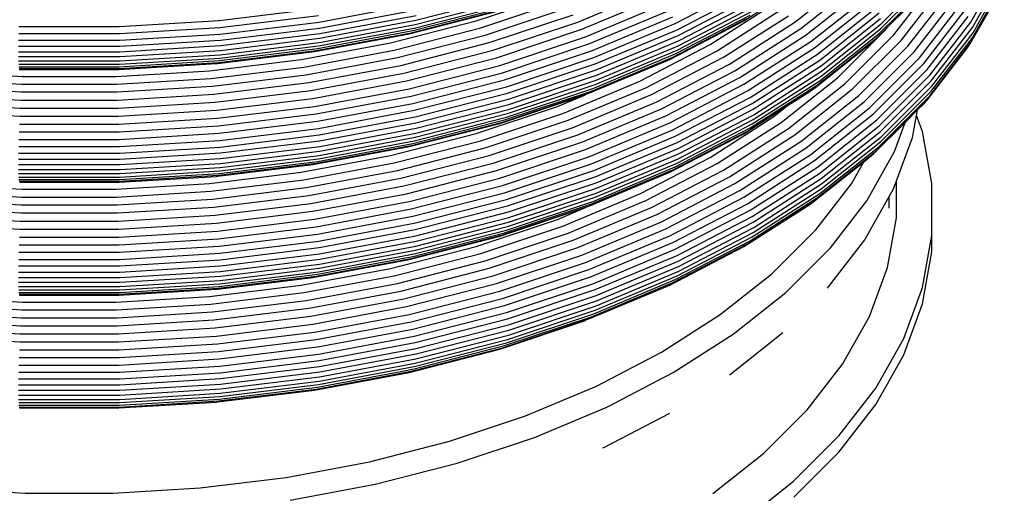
# Model space of a CAD drawing. Extents: x -15981 to -11679, y 2285 to 5601.
# Tile 71 of 103: x -14140.22 to -14125.97, y 3310.71 to 3317.57. Entities that reach past the tile are written whole.
import ezdxf

# ---------------------------------------------------------------- set-up
doc = ezdxf.new("R2010")
doc.units = 0
doc.header["$MEASUREMENT"] = 0
doc.layers.add('TANK', color=2, linetype='CONTINUOUS')
doc.layers.add('TANK-SLOPE', color=2, linetype='CONTINUOUS')

# ---------------------------------------------------------------- blocks, each defined once
blk = doc.blocks.new('A$C3406478A')
at = {"layer": 'TANK'}
for p, q in [((15.213, 99.434), (15.946, 100.167)), ((16.513, 99.462), (16.965, 100.265)), ((16.535, 99.384), (16.988, 100.188)), ((13.965, 99.46), (14.796, 100.121)), ((14.051, 99.368), (14.889, 100.034)), ((15.186, 99.296), (15.918, 100.027)), ((15.206, 99.361), (15.939, 100.094)), ((16.535, 99.234), (16.988, 100.039)), ((16.543, 99.307), (16.996, 100.112)), ((10.823, 99.462), (11.968, 99.942)), ((12.235, 99.441), (13.319, 100.005)), ((12.26, 99.35), (13.347, 99.915)), ((13.228, 99.479), (13.866, 99.888)), ((14.129, 99.274), (14.974, 99.945)), ((15.152, 99.235), (15.882, 99.965)), ((15.307, 99.387), (15.83, 99.91)), ((15.395, 99.274), (15.965, 100.013)), ((15.504, 99.195), (16.079, 99.941)), ((16.513, 99.164), (16.965, 99.967)), ((8.473, 99.425), (9.809, 99.768)), ((8.481, 99.487), (9.82, 99.831)), ((9.354, 99.481), (10.53, 99.873)), ((9.42, 99.377), (10.61, 99.774)), ((10.884, 99.356), (12.037, 99.84)), ((10.938, 99.248), (12.1, 99.736)), ((12.275, 99.267), (13.364, 99.833)), ((12.28, 99.188), (13.37, 99.754)), ((14.195, 99.18), (15.045, 99.855)), ((14.25, 99.087), (15.104, 99.765)), ((15.602, 99.112), (16.182, 99.864)), ((15.692, 99.028), (16.276, 99.786)), ((5.635, 99.485), (7.056, 99.659)), ((7.081, 99.462), (8.473, 99.723)), ((7.088, 99.375), (8.481, 99.637)), ((8.382, 99.29), (9.694, 99.627)), ((8.413, 99.307), (9.733, 99.646)), ((8.438, 99.337), (9.765, 99.678)), ((8.458, 99.375), (9.791, 99.718)), ((9.483, 99.273), (10.685, 99.673)), ((10.985, 99.144), (12.154, 99.635)), ((12.26, 99.054), (13.347, 99.619)), ((12.275, 99.117), (13.364, 99.683)), ((12.741, 99.135), (13.66, 99.725)), ((12.839, 99.046), (13.768, 99.641)), ((14.295, 98.996), (15.152, 99.677)), ((14.326, 98.91), (15.186, 99.593)), ((15.768, 98.943), (16.356, 99.706)), ((15.83, 98.859), (16.421, 99.625)), ((4.19, 99.397), (5.635, 99.485)), ((5.644, 99.382), (7.071, 99.557)), ((5.65, 99.286), (7.081, 99.462)), ((7.088, 99.226), (8.481, 99.487)), ((7.09, 99.296), (8.484, 99.557)), ((8.113, 99.162), (9.354, 99.481)), ((9.543, 99.163), (10.757, 99.568)), ((9.598, 99.053), (10.823, 99.462)), ((11.023, 99.044), (12.198, 99.537)), ((12.154, 98.921), (13.228, 99.479)), ((12.198, 98.955), (13.278, 99.517)), ((12.235, 98.999), (13.319, 99.563)), ((12.933, 98.952), (13.871, 99.553)), ((13.019, 98.853), (13.965, 99.46)), ((14.345, 98.827), (15.206, 99.511)), ((15.882, 98.772), (16.475, 99.541)), ((15.918, 98.69), (16.513, 99.462)), ((2.737, 99.397), (4.19, 99.397)), ((4.193, 99.294), (5.644, 99.382)), ((5.654, 99.199), (7.088, 99.375)), ((7.038, 99.049), (8.413, 99.307)), ((7.056, 99.078), (8.438, 99.337)), ((7.071, 99.115), (8.458, 99.375)), ((7.081, 99.164), (8.473, 99.425)), ((8.166, 99.055), (9.42, 99.377)), ((9.649, 98.944), (10.884, 99.356)), ((11.054, 98.946), (12.235, 99.441)), ((11.077, 98.854), (12.26, 99.35)), ((13.097, 98.756), (14.051, 99.368)), ((14.345, 98.677), (15.206, 99.361)), ((14.351, 98.749), (15.213, 99.434)), ((14.584, 98.655), (15.278, 99.348)), ((15.104, 99.184), (15.307, 99.387)), ((15.278, 99.348), (15.307, 99.387)), ((15.939, 98.611), (16.535, 99.384)), ((15.946, 98.534), (16.543, 99.307)), ((2.732, 99.198), (4.195, 99.198)), ((2.734, 99.294), (4.193, 99.294)), ((4.195, 99.198), (5.65, 99.286)), ((4.197, 99.111), (5.654, 99.199)), ((5.654, 99.05), (7.088, 99.226)), ((5.655, 99.12), (7.09, 99.296)), ((7.016, 99.034), (8.382, 99.29)), ((8.215, 98.947), (9.483, 99.273)), ((9.694, 98.833), (10.938, 99.248)), ((11.089, 98.769), (12.275, 99.267)), ((11.094, 98.69), (12.28, 99.188)), ((13.168, 98.657), (14.129, 99.274)), ((13.228, 98.56), (14.195, 99.18)), ((14.25, 98.505), (15.104, 99.184)), ((14.295, 98.554), (15.152, 99.235)), ((14.326, 98.612), (15.186, 99.296)), ((14.695, 98.573), (15.395, 99.274)), ((14.796, 98.488), (15.504, 99.195)), ((15.939, 98.461), (16.535, 99.234)), ((2.731, 99.111), (4.197, 99.111)), ((2.731, 99.031), (4.197, 99.031)), ((4.197, 99.031), (5.655, 99.12)), ((4.197, 98.961), (5.654, 99.05)), ((5.611, 98.861), (7.016, 99.034)), ((5.624, 98.875), (7.038, 99.049)), ((5.635, 98.903), (7.056, 99.078)), ((5.644, 98.94), (7.071, 99.115)), ((5.65, 98.988), (7.081, 99.164)), ((6.822, 98.92), (8.113, 99.162)), ((6.86, 98.81), (8.166, 99.055)), ((8.263, 98.834), (9.543, 99.163)), ((8.306, 98.721), (9.598, 99.053)), ((9.733, 98.727), (10.985, 99.144)), ((9.765, 98.625), (11.023, 99.044)), ((11.077, 98.558), (12.26, 99.054)), ((11.089, 98.619), (12.275, 99.117)), ((11.721, 98.605), (12.741, 99.135)), ((11.808, 98.51), (12.839, 99.046)), ((13.278, 98.463), (14.25, 99.087)), ((14.889, 98.399), (15.602, 99.112)), ((14.974, 98.31), (15.692, 99.028)), ((15.882, 98.332), (16.475, 99.101)), ((15.918, 98.392), (16.513, 99.164)), ((16.475, 99.101), (16.513, 99.164)), ((2.731, 98.961), (4.197, 98.961)), ((2.732, 98.9), (4.195, 98.9)), ((4.19, 98.815), (5.635, 98.903)), ((4.193, 98.852), (5.644, 98.94)), ((4.195, 98.9), (5.65, 98.988)), ((5.493, 98.757), (6.822, 98.92)), ((6.895, 98.699), (8.215, 98.947)), ((8.346, 98.609), (9.649, 98.944)), ((9.791, 98.525), (11.054, 98.946)), ((10.985, 98.43), (12.1, 98.896)), ((11.023, 98.462), (12.198, 98.955)), ((11.054, 98.504), (12.235, 98.999)), ((11.891, 98.41), (12.933, 98.952)), ((12.1, 98.896), (12.154, 98.921)), ((13.319, 98.37), (14.295, 98.996)), ((13.347, 98.282), (14.326, 98.91)), ((15.045, 98.22), (15.768, 98.943)), ((1.434, 98.757), (2.785, 98.675)), ((2.734, 98.852), (4.193, 98.852)), ((2.737, 98.815), (4.19, 98.815)), ((2.741, 98.788), (4.187, 98.788)), ((2.746, 98.775), (2.751, 98.775)), ((2.751, 98.775), (4.177, 98.775)), ((4.143, 98.675), (5.493, 98.757)), ((4.177, 98.775), (4.182, 98.775)), ((4.182, 98.775), (5.595, 98.861)), ((4.187, 98.788), (5.624, 98.875)), ((5.516, 98.645), (6.86, 98.81)), ((5.595, 98.861), (5.611, 98.861)), ((6.93, 98.584), (8.263, 98.834)), ((8.382, 98.496), (9.694, 98.833)), ((9.809, 98.431), (11.077, 98.854)), ((9.82, 98.346), (11.089, 98.769)), ((11.968, 98.307), (13.019, 98.853)), ((12.037, 98.205), (13.097, 98.756)), ((13.364, 98.198), (14.345, 98.827)), ((13.37, 98.119), (14.351, 98.749)), ((15.104, 98.132), (15.83, 98.859)), ((15.152, 98.043), (15.882, 98.772)), ((1.411, 98.645), (2.777, 98.562)), ((2.785, 98.675), (4.143, 98.675)), ((4.15, 98.562), (5.516, 98.645)), ((5.538, 98.533), (6.895, 98.699)), ((6.961, 98.469), (8.306, 98.721)), ((6.99, 98.355), (8.346, 98.609)), ((8.413, 98.387), (9.733, 98.727)), ((8.438, 98.283), (9.765, 98.625)), ((9.82, 98.196), (11.089, 98.619)), ((9.824, 98.267), (11.094, 98.69)), ((10.61, 98.139), (11.721, 98.605)), ((12.1, 98.103), (13.168, 98.657)), ((13.347, 97.985), (14.326, 98.612)), ((13.364, 98.048), (14.345, 98.677)), ((13.768, 98.006), (14.584, 98.655)), ((15.186, 97.959), (15.918, 98.69)), ((15.206, 97.878), (15.939, 98.611)), ((1.39, 98.533), (2.77, 98.449)), ((2.777, 98.562), (4.15, 98.562)), ((4.158, 98.449), (5.538, 98.533)), ((5.559, 98.416), (6.93, 98.584)), ((5.578, 98.299), (6.961, 98.469)), ((7.016, 98.24), (8.382, 98.496)), ((8.458, 98.183), (9.791, 98.525)), ((9.765, 98.043), (11.023, 98.462)), ((9.791, 98.083), (11.054, 98.504)), ((9.809, 98.135), (11.077, 98.558)), ((10.685, 98.039), (11.808, 98.51)), ((12.154, 98.002), (13.228, 98.56)), ((12.198, 97.902), (13.278, 98.463)), ((13.278, 97.882), (14.25, 98.505)), ((13.319, 97.928), (14.295, 98.554)), ((13.855, 98.246), (14.195, 98.465)), ((13.871, 97.918), (14.695, 98.573)), ((13.965, 97.827), (14.796, 98.488)), ((14.195, 98.465), (14.25, 98.505)), ((15.206, 97.728), (15.939, 98.461)), ((15.213, 97.8), (15.946, 98.534)), ((1.369, 98.416), (2.763, 98.331)), ((2.763, 98.331), (4.165, 98.331)), ((2.77, 98.449), (4.158, 98.449)), ((4.165, 98.331), (5.559, 98.416)), ((5.595, 98.184), (6.99, 98.355)), ((7.038, 98.13), (8.413, 98.387)), ((8.473, 98.088), (9.809, 98.431)), ((8.481, 98.002), (9.82, 98.346)), ((9.694, 97.994), (10.938, 98.409)), ((9.733, 98.013), (10.985, 98.43)), ((10.53, 98.238), (10.938, 98.409)), ((10.757, 97.935), (11.891, 98.41)), ((12.235, 97.807), (13.319, 98.37)), ((14.051, 97.733), (14.889, 98.399)), ((14.129, 97.639), (14.974, 98.31)), ((15.152, 97.602), (15.882, 98.332)), ((15.186, 97.661), (15.918, 98.392)), ((15.83, 98.277), (15.882, 98.332)), ((1.333, 98.184), (2.751, 98.098)), ((1.35, 98.299), (2.757, 98.214)), ((2.757, 98.214), (4.171, 98.214)), ((4.171, 98.214), (5.578, 98.299)), ((4.177, 98.098), (5.595, 98.184)), ((5.611, 98.067), (7.016, 98.24)), ((7.056, 98.024), (8.438, 98.283)), ((7.071, 97.922), (8.458, 98.183)), ((8.481, 97.852), (9.82, 98.196)), ((8.484, 97.923), (9.824, 98.267)), ((9.354, 97.846), (10.53, 98.238)), ((10.823, 97.827), (11.968, 98.307)), ((10.884, 97.721), (12.037, 98.205)), ((12.26, 97.717), (13.347, 98.282)), ((12.275, 97.632), (13.364, 98.198)), ((13.228, 97.844), (13.855, 98.246)), ((13.66, 98.092), (13.855, 98.246)), ((14.195, 97.545), (15.045, 98.22)), ((15.562, 98.008), (15.741, 98.188)), ((15.726, 98.107), (15.741, 98.188)), ((15.741, 98.188), (15.83, 98.277)), ((2.751, 98.098), (4.177, 98.098)), ((4.182, 97.981), (5.611, 98.067)), ((5.624, 97.956), (7.038, 98.13)), ((7.081, 97.827), (8.473, 98.088)), ((8.438, 97.702), (9.765, 98.043)), ((8.458, 97.74), (9.791, 98.083)), ((8.473, 97.792), (9.809, 98.135)), ((9.42, 97.742), (10.61, 98.139)), ((9.483, 97.638), (10.685, 98.039)), ((10.938, 97.615), (12.1, 98.103)), ((12.275, 97.482), (13.364, 98.048)), ((12.28, 97.553), (13.37, 98.119)), ((12.741, 97.502), (13.66, 98.092)), ((14.25, 97.454), (15.104, 98.132)), ((14.295, 97.361), (15.152, 98.043)), ((15.673, 97.813), (15.726, 98.107)), ((15.812, 97.875), (15.726, 98.107)), ((2.746, 97.981), (4.182, 97.981)), ((4.187, 97.869), (5.624, 97.956)), ((5.635, 97.85), (7.056, 98.024)), ((5.644, 97.747), (7.071, 97.922)), ((7.088, 97.741), (8.481, 98.002)), ((7.09, 97.661), (8.484, 97.923)), ((8.382, 97.657), (9.694, 97.994)), ((8.413, 97.674), (9.733, 98.013)), ((9.543, 97.53), (10.757, 97.935)), ((10.985, 97.511), (12.154, 98.002)), ((11.023, 97.409), (12.198, 97.902)), ((12.235, 97.364), (13.319, 97.928)), ((12.26, 97.419), (13.347, 97.985)), ((12.839, 97.411), (13.768, 98.006)), ((12.933, 97.317), (13.871, 97.918)), ((14.326, 97.275), (15.186, 97.959)), ((15.104, 97.551), (15.562, 98.008)), ((15.406, 97.585), (15.562, 98.008)), ((2.737, 97.762), (4.19, 97.762)), ((2.741, 97.869), (4.187, 97.869)), ((4.19, 97.762), (5.635, 97.85)), ((4.193, 97.659), (5.644, 97.747)), ((5.65, 97.651), (7.081, 97.827)), ((5.654, 97.565), (7.088, 97.741)), ((7.071, 97.48), (8.458, 97.74)), ((7.081, 97.531), (8.473, 97.792)), ((7.088, 97.591), (8.481, 97.852)), ((8.113, 97.527), (9.354, 97.846)), ((8.166, 97.42), (9.42, 97.742)), ((9.598, 97.419), (10.823, 97.827)), ((11.054, 97.312), (12.235, 97.807)), ((12.154, 97.286), (13.228, 97.844)), ((12.198, 97.321), (13.278, 97.882)), ((13.019, 97.22), (13.965, 97.827)), ((14.345, 97.194), (15.206, 97.878)), ((14.351, 97.116), (15.213, 97.8)), ((15.435, 97.16), (15.667, 97.789)), ((15.667, 97.789), (15.673, 97.813)), ((15.949, 97.124), (15.812, 97.875)), ((2.734, 97.659), (4.193, 97.659)), ((4.195, 97.563), (5.65, 97.651)), ((5.655, 97.485), (7.09, 97.661)), ((7.016, 97.401), (8.382, 97.657)), ((7.038, 97.416), (8.413, 97.674)), ((7.056, 97.443), (8.438, 97.702)), ((8.215, 97.312), (9.483, 97.638)), ((9.649, 97.309), (10.884, 97.721)), ((9.694, 97.2), (10.938, 97.615)), ((11.077, 97.221), (12.26, 97.717)), ((11.089, 97.134), (12.275, 97.632)), ((13.097, 97.121), (14.051, 97.733)), ((13.168, 97.023), (14.129, 97.639)), ((14.295, 96.921), (15.152, 97.602)), ((14.326, 96.977), (15.186, 97.661)), ((14.345, 97.044), (15.206, 97.728)), ((2.731, 97.476), (4.197, 97.476)), ((2.732, 97.563), (4.195, 97.563)), ((4.197, 97.476), (5.654, 97.565)), ((4.197, 97.396), (5.655, 97.485)), ((5.644, 97.305), (7.071, 97.48)), ((5.65, 97.355), (7.081, 97.531)), ((5.654, 97.415), (7.088, 97.591)), ((6.822, 97.285), (8.113, 97.527)), ((8.263, 97.201), (9.543, 97.53)), ((9.733, 97.094), (10.985, 97.511)), ((11.089, 96.985), (12.275, 97.482)), ((11.094, 97.055), (12.28, 97.553)), ((11.721, 96.972), (12.741, 97.502)), ((13.228, 96.925), (14.195, 97.545)), ((14.961, 97.437), (15.104, 97.551)), ((15.006, 96.874), (15.406, 97.585)), ((2.731, 97.396), (4.197, 97.396)), ((2.731, 97.326), (4.197, 97.326)), ((4.195, 97.267), (5.65, 97.355)), ((4.197, 97.326), (5.654, 97.415)), ((5.611, 97.228), (6.99, 97.397)), ((5.624, 97.242), (7.038, 97.416)), ((5.635, 97.268), (7.056, 97.443)), ((6.86, 97.175), (8.166, 97.42)), ((6.895, 97.064), (8.215, 97.312)), ((6.99, 97.397), (7.016, 97.401)), ((8.306, 97.087), (9.598, 97.419)), ((9.765, 96.99), (11.023, 97.409)), ((11.023, 96.828), (12.198, 97.321)), ((11.054, 96.869), (12.235, 97.364)), ((11.077, 96.923), (12.26, 97.419)), ((11.808, 96.875), (12.839, 97.411)), ((11.891, 96.775), (12.933, 97.317)), ((13.278, 96.83), (14.25, 97.454)), ((13.319, 96.735), (14.295, 97.361)), ((14.25, 96.872), (14.961, 97.437)), ((14.783, 97.12), (14.961, 97.437)), ((2.732, 97.267), (4.195, 97.267)), ((2.734, 97.217), (4.193, 97.217)), ((2.737, 97.181), (4.19, 97.181)), ((4.182, 97.142), (5.595, 97.226)), ((4.187, 97.155), (5.624, 97.242)), ((4.19, 97.181), (5.635, 97.268)), ((4.193, 97.217), (5.644, 97.305)), ((5.493, 97.122), (6.822, 97.285)), ((5.516, 97.01), (6.86, 97.175)), ((5.595, 97.226), (5.611, 97.228)), ((6.93, 96.951), (8.263, 97.201)), ((8.346, 96.975), (9.649, 97.309)), ((8.382, 96.863), (9.694, 97.2)), ((9.791, 96.89), (11.054, 97.312)), ((9.809, 96.798), (11.077, 97.221)), ((10.985, 96.795), (12.1, 97.262)), ((11.968, 96.674), (13.019, 97.22)), ((12.1, 97.262), (12.154, 97.286)), ((13.347, 96.647), (14.326, 97.275)), ((13.364, 96.565), (14.345, 97.194)), ((1.434, 97.122), (2.785, 97.04)), ((2.741, 97.155), (4.187, 97.155)), ((2.751, 97.142), (4.177, 97.14)), ((2.785, 97.04), (4.143, 97.04)), ((4.143, 97.04), (5.493, 97.122)), ((4.177, 97.14), (4.182, 97.142)), ((5.538, 96.898), (6.895, 97.064)), ((6.961, 96.834), (8.306, 97.087)), ((8.413, 96.754), (9.733, 97.094)), ((9.82, 96.711), (11.089, 97.134)), ((9.824, 96.632), (11.094, 97.055)), ((12.037, 96.57), (13.097, 97.121)), ((13.364, 96.415), (14.345, 97.044)), ((13.37, 96.486), (14.351, 97.116)), ((14.267, 96.451), (14.783, 97.12)), ((15.331, 96.934), (15.388, 97.036)), ((15.388, 97.036), (15.398, 97.059)), ((15.398, 97.059), (15.435, 97.16)), ((15.435, 96.626), (15.435, 97.16)), ((15.949, 96.368), (15.949, 97.124)), ((1.39, 96.898), (2.77, 96.814)), ((1.411, 97.01), (2.777, 96.927)), ((2.777, 96.927), (4.15, 96.927)), ((4.15, 96.927), (5.516, 97.01)), ((4.158, 96.814), (5.538, 96.898)), ((5.559, 96.782), (6.93, 96.951)), ((6.99, 96.72), (8.346, 96.975)), ((8.438, 96.649), (9.765, 96.99)), ((8.458, 96.548), (9.791, 96.89)), ((9.809, 96.501), (11.077, 96.923)), ((9.82, 96.562), (11.089, 96.985)), ((10.61, 96.506), (11.721, 96.972)), ((12.1, 96.468), (13.168, 97.023)), ((12.154, 96.367), (13.228, 96.925)), ((13.319, 96.295), (14.295, 96.921)), ((13.347, 96.35), (14.326, 96.977)), ((14.989, 96.326), (15.331, 96.934)), ((15.331, 96.766), (15.331, 96.934)), ((1.369, 96.782), (2.763, 96.698)), ((2.77, 96.814), (4.158, 96.814)), ((4.165, 96.698), (5.559, 96.782)), ((5.578, 96.664), (6.961, 96.834)), ((7.016, 96.607), (8.382, 96.863)), ((7.038, 96.497), (8.413, 96.754)), ((8.473, 96.455), (9.809, 96.798)), ((9.694, 96.359), (10.938, 96.774)), ((9.733, 96.378), (10.985, 96.795)), ((9.765, 96.408), (11.023, 96.828)), ((9.791, 96.448), (11.054, 96.869)), ((10.53, 96.603), (10.938, 96.774)), ((10.685, 96.404), (11.808, 96.875)), ((10.757, 96.3), (11.891, 96.775)), ((12.198, 96.269), (13.278, 96.83)), ((13.228, 96.21), (14.195, 96.83)), ((13.278, 96.249), (14.25, 96.872)), ((14.195, 96.83), (14.25, 96.872)), ((14.48, 96.192), (15.006, 96.874)), ((1.35, 96.664), (2.757, 96.579)), ((2.763, 96.698), (4.165, 96.698)), ((4.171, 96.579), (5.578, 96.664)), ((5.595, 96.549), (6.99, 96.72)), ((5.611, 96.434), (7.016, 96.607)), ((7.056, 96.389), (8.438, 96.649)), ((8.481, 96.367), (9.82, 96.711)), ((8.484, 96.288), (9.824, 96.632)), ((9.354, 96.211), (10.53, 96.603)), ((10.823, 96.194), (11.968, 96.674)), ((12.235, 96.172), (13.319, 96.735)), ((12.26, 96.082), (13.347, 96.647)), ((15.304, 95.905), (15.435, 96.626)), ((1.333, 96.549), (2.751, 96.463)), ((2.751, 96.463), (4.177, 96.463)), ((2.757, 96.579), (4.171, 96.579)), ((4.177, 96.463), (5.595, 96.549)), ((5.624, 96.323), (7.038, 96.497)), ((7.071, 96.288), (8.458, 96.548)), ((8.473, 96.157), (9.809, 96.501)), ((8.481, 96.217), (9.82, 96.562)), ((9.42, 96.109), (10.61, 96.506)), ((10.884, 96.086), (12.037, 96.57)), ((10.938, 95.98), (12.1, 96.468)), ((12.275, 95.999), (13.364, 96.565)), ((12.28, 95.92), (13.37, 96.486)), ((2.746, 96.348), (4.182, 96.348)), ((4.182, 96.348), (5.611, 96.434)), ((4.187, 96.236), (5.624, 96.323)), ((5.635, 96.215), (7.056, 96.389)), ((7.081, 96.194), (8.473, 96.455)), ((7.088, 96.106), (8.481, 96.367)), ((8.382, 96.022), (9.694, 96.359)), ((8.413, 96.039), (9.733, 96.378)), ((8.438, 96.067), (9.765, 96.408)), ((8.458, 96.106), (9.791, 96.448)), ((9.483, 96.003), (10.685, 96.404)), ((10.985, 95.876), (12.154, 96.367)), ((12.26, 95.785), (13.347, 96.35)), ((12.275, 95.849), (13.364, 96.415)), ((13.632, 95.816), (14.267, 96.451)), ((14.976, 96.306), (14.989, 96.326)), ((15.812, 95.617), (15.949, 96.368)), ((15.949, 96.133), (15.949, 96.368)), ((2.741, 96.236), (4.187, 96.236)), ((4.19, 96.127), (5.635, 96.215)), ((5.644, 96.112), (7.071, 96.288)), ((5.65, 96.018), (7.081, 96.194)), ((7.088, 95.956), (8.481, 96.217)), ((7.09, 96.026), (8.484, 96.288)), ((8.113, 95.892), (9.354, 96.211)), ((9.543, 95.895), (10.757, 96.3)), ((9.598, 95.786), (10.823, 96.194)), ((11.023, 95.776), (12.198, 96.269)), ((12.154, 95.651), (13.228, 96.21)), ((12.198, 95.687), (13.278, 96.249)), ((12.235, 95.731), (13.319, 96.295)), ((13.833, 95.545), (14.48, 96.192)), ((14.451, 95.626), (14.976, 96.306)), ((2.737, 96.127), (4.19, 96.127)), ((4.193, 96.024), (5.644, 96.112)), ((5.654, 95.93), (7.088, 96.106)), ((7.038, 95.781), (8.413, 96.039)), ((7.056, 95.808), (8.438, 96.067)), ((7.071, 95.845), (8.458, 96.106)), ((7.081, 95.896), (8.473, 96.157)), ((8.166, 95.787), (9.42, 96.109)), ((9.649, 95.675), (10.884, 96.086)), ((11.054, 95.677), (12.235, 96.172)), ((11.077, 95.586), (12.26, 96.082)), ((15.812, 95.382), (15.949, 96.133)), ((2.732, 95.93), (4.195, 95.93)), ((2.734, 96.024), (4.193, 96.024)), ((4.195, 95.93), (5.65, 96.018)), ((4.197, 95.841), (5.654, 95.93)), ((5.65, 95.72), (7.081, 95.896)), ((5.654, 95.78), (7.088, 95.956)), ((5.655, 95.85), (7.09, 96.026)), ((6.822, 95.65), (8.113, 95.892)), ((7.016, 95.766), (8.382, 96.022)), ((8.215, 95.677), (9.483, 96.003)), ((8.263, 95.566), (9.543, 95.895)), ((9.694, 95.566), (10.938, 95.98)), ((11.089, 95.501), (12.275, 95.999)), ((11.094, 95.422), (12.28, 95.92)), ((15.043, 95.196), (15.304, 95.905)), ((2.731, 95.841), (4.197, 95.841)), ((2.731, 95.762), (4.197, 95.762)), ((4.197, 95.762), (5.655, 95.85)), ((4.197, 95.692), (5.654, 95.78)), ((5.611, 95.593), (6.99, 95.763)), ((5.624, 95.607), (7.038, 95.781)), ((5.635, 95.633), (7.056, 95.808)), ((5.644, 95.67), (7.071, 95.845)), ((6.86, 95.542), (8.166, 95.787)), ((6.99, 95.763), (7.016, 95.766)), ((8.306, 95.453), (9.598, 95.786)), ((9.733, 95.459), (10.985, 95.876)), ((9.765, 95.357), (11.023, 95.776)), ((11.077, 95.288), (12.26, 95.785)), ((11.089, 95.352), (12.275, 95.849)), ((12.886, 95.224), (13.632, 95.816)), ((2.731, 95.692), (4.197, 95.692)), ((2.732, 95.632), (4.195, 95.632)), ((4.187, 95.52), (5.624, 95.607)), ((4.19, 95.546), (5.635, 95.633)), ((4.193, 95.582), (5.644, 95.67)), ((4.195, 95.632), (5.65, 95.72)), ((5.493, 95.487), (6.822, 95.65)), ((6.895, 95.43), (8.215, 95.677)), ((8.346, 95.34), (9.649, 95.675)), ((9.791, 95.256), (11.054, 95.677)), ((10.985, 95.161), (12.1, 95.627)), ((11.023, 95.194), (12.198, 95.687)), ((11.054, 95.236), (12.235, 95.731)), ((12.1, 95.627), (12.154, 95.651)), ((14.436, 95.609), (14.451, 95.626)), ((15.54, 94.878), (15.812, 95.617)), ((1.434, 95.487), (2.785, 95.405)), ((2.734, 95.582), (4.193, 95.582)), ((2.737, 95.546), (4.19, 95.546)), ((2.741, 95.52), (4.187, 95.52)), ((2.746, 95.507), (2.751, 95.505)), ((2.751, 95.505), (4.177, 95.505)), ((4.143, 95.405), (5.493, 95.487)), ((4.177, 95.505), (4.182, 95.507)), ((4.182, 95.507), (5.595, 95.591)), ((5.516, 95.377), (6.86, 95.542)), ((5.595, 95.591), (5.611, 95.593)), ((6.93, 95.316), (8.263, 95.566)), ((8.382, 95.228), (9.694, 95.566)), ((9.809, 95.163), (11.077, 95.586)), ((9.82, 95.078), (11.089, 95.501)), ((13.072, 94.94), (13.833, 95.545)), ((1.411, 95.377), (2.777, 95.294)), ((2.785, 95.405), (4.143, 95.405)), ((4.15, 95.294), (5.516, 95.377)), ((5.538, 95.263), (6.895, 95.43)), ((6.961, 95.201), (8.306, 95.453)), ((6.99, 95.085), (8.346, 95.34)), ((8.413, 95.12), (9.733, 95.459)), ((8.438, 95.015), (9.765, 95.357)), ((9.82, 94.928), (11.089, 95.352)), ((9.824, 94.999), (11.094, 95.422)), ((15.54, 94.643), (15.812, 95.382)), ((1.39, 95.263), (2.77, 95.179)), ((2.77, 95.179), (4.158, 95.179)), ((2.777, 95.294), (4.15, 95.294)), ((4.158, 95.179), (5.538, 95.263)), ((5.559, 95.148), (6.93, 95.316)), ((5.578, 95.031), (6.961, 95.201)), ((7.016, 94.972), (8.382, 95.228)), ((8.458, 94.913), (9.791, 95.256)), ((9.765, 94.775), (11.023, 95.194)), ((9.791, 94.815), (11.054, 95.236)), ((9.809, 94.866), (11.077, 95.288)), ((12.037, 94.679), (12.886, 95.224)), ((14.656, 94.507), (15.043, 95.196)), ((1.369, 95.148), (2.763, 95.063)), ((2.763, 95.063), (4.165, 95.063)), ((4.165, 95.063), (5.559, 95.148)), ((5.595, 94.914), (6.99, 95.085)), ((7.038, 94.862), (8.413, 95.12)), ((8.473, 94.82), (9.809, 95.163)), ((8.481, 94.734), (9.82, 95.078)), ((9.694, 94.725), (10.938, 95.139)), ((9.733, 94.743), (10.985, 95.161)), ((1.333, 94.914), (2.751, 94.828)), ((1.35, 95.031), (2.757, 94.946)), ((2.757, 94.946), (4.171, 94.946)), ((4.171, 94.946), (5.578, 95.031)), ((4.177, 94.828), (5.595, 94.914)), ((5.611, 94.799), (7.016, 94.972)), ((7.056, 94.756), (8.438, 95.015)), ((7.071, 94.653), (8.458, 94.913)), ((8.481, 94.584), (9.82, 94.928)), ((8.484, 94.655), (9.824, 94.999)), ((12.206, 94.385), (13.072, 94.94)), ((13.034, 94.362), (13.791, 94.964)), ((2.751, 94.828), (4.177, 94.828)), ((4.182, 94.713), (5.611, 94.799)), ((5.624, 94.688), (7.038, 94.862)), ((5.635, 94.582), (7.056, 94.756)), ((7.081, 94.559), (8.473, 94.82)), ((8.438, 94.434), (9.765, 94.775)), ((8.458, 94.473), (9.791, 94.815)), ((8.473, 94.522), (9.809, 94.866)), ((15.135, 94.159), (15.54, 94.878)), ((2.746, 94.713), (4.182, 94.713)), ((4.187, 94.601), (5.624, 94.688)), ((5.644, 94.478), (7.071, 94.653)), ((7.088, 94.473), (8.481, 94.734)), ((7.09, 94.393), (8.484, 94.655)), ((8.382, 94.387), (9.694, 94.725)), ((8.413, 94.404), (9.733, 94.743)), ((11.094, 94.189), (12.037, 94.679)), ((15.135, 93.924), (15.54, 94.643)), ((2.737, 94.494), (4.19, 94.494)), ((2.741, 94.601), (4.187, 94.601)), ((4.19, 94.494), (5.635, 94.582)), ((4.193, 94.39), (5.644, 94.478)), ((5.65, 94.383), (7.081, 94.559)), ((5.654, 94.297), (7.088, 94.473)), ((7.071, 94.212), (8.458, 94.473)), ((7.081, 94.261), (8.473, 94.522)), ((7.088, 94.323), (8.481, 94.584)), ((14.145, 93.846), (14.656, 94.507)), ((2.734, 94.39), (4.193, 94.39)), ((4.195, 94.295), (5.65, 94.383)), ((5.654, 94.147), (7.088, 94.323)), ((5.655, 94.217), (7.09, 94.393)), ((7.016, 94.131), (8.382, 94.387)), ((7.038, 94.146), (8.413, 94.404)), ((7.056, 94.175), (8.438, 94.434)), ((11.244, 93.885), (12.206, 94.385)), ((13.018, 94.351), (13.034, 94.362)), ((2.731, 94.208), (4.197, 94.208)), ((2.732, 94.295), (4.195, 94.295)), ((4.197, 94.208), (5.654, 94.297)), ((4.197, 94.128), (5.655, 94.217)), ((5.644, 94.037), (7.071, 94.212)), ((5.65, 94.085), (7.081, 94.261)), ((10.067, 93.758), (11.094, 94.189)), ((2.731, 94.128), (4.197, 94.128)), ((2.731, 94.058), (4.197, 94.058)), ((4.193, 93.949), (5.644, 94.037)), ((4.195, 93.997), (5.65, 94.085)), ((4.197, 94.058), (5.654, 94.147)), ((5.611, 93.959), (7.016, 94.131)), ((5.624, 93.973), (7.038, 94.146)), ((5.635, 94), (7.056, 94.175)), ((14.603, 93.469), (15.135, 94.159)), ((2.732, 93.997), (4.195, 93.997)), ((2.734, 93.949), (4.193, 93.949)), ((2.737, 93.913), (4.19, 93.913)), ((4.182, 93.872), (5.595, 93.958)), ((4.187, 93.885), (5.624, 93.973)), ((4.19, 93.913), (5.635, 94)), ((5.595, 93.958), (5.611, 93.959)), ((14.603, 93.234), (15.135, 93.924)), ((2.741, 93.885), (4.187, 93.885)), ((2.746, 93.872), (2.751, 93.872)), ((2.751, 93.872), (4.177, 93.872)), ((4.177, 93.872), (4.182, 93.872)), ((8.968, 93.392), (10.067, 93.758)), ((10.197, 93.446), (11.244, 93.885)), ((11.2, 93.301), (12.157, 93.799)), ((13.518, 93.218), (14.145, 93.846)), ((13.949, 92.815), (14.603, 93.469)), ((7.809, 93.094), (8.968, 93.392)), ((9.077, 93.072), (10.197, 93.446)), ((11.185, 93.295), (11.2, 93.301)), ((12.78, 92.632), (13.518, 93.218)), ((13.949, 92.58), (14.603, 93.234)), ((6.602, 92.867), (7.809, 93.094)), ((7.894, 92.768), (9.077, 93.072)), ((5.361, 92.715), (6.602, 92.867)), ((6.664, 92.538), (7.894, 92.768)), ((13.18, 92.203), (13.949, 92.815)), ((1.567, 92.715), (2.829, 92.639)), ((2.829, 92.639), (4.098, 92.639)), ((4.098, 92.639), (5.361, 92.715))]:
    blk.add_line(p, q, dxfattribs=at)

msp = doc.modelspace()

# ---------------------------------------------------------------- block references
at = {"layer": 'TANK-SLOPE'}
msp.add_blockref('A$C3406478A', (-14142.969, 3218.077, 0), dxfattribs=at)

doc.saveas('drawing.dxf')
